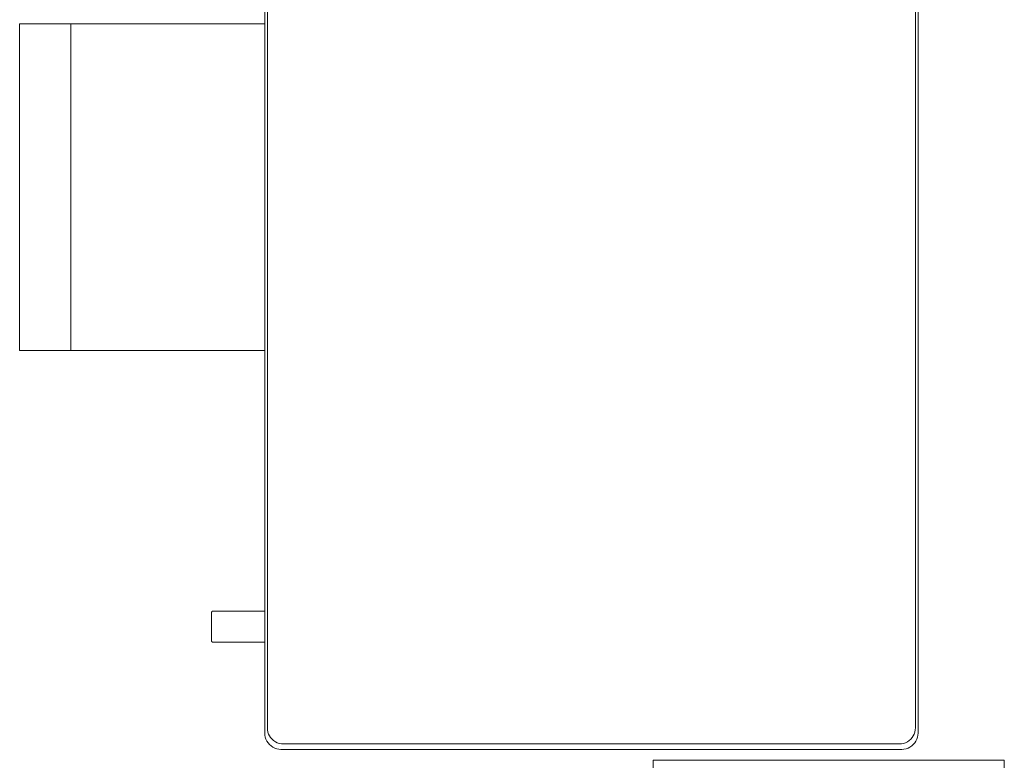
# Model space of a CAD drawing. Header units: millimetres. Extents: x -8931983 to 9630244, y 4 to 18563053.
# Tile 123 of 256: x 349108.184 to 349109.39, y 9281981.404 to 9281982.311. Entities that reach past the tile are written whole.
import ezdxf

# ---------------------------------------------------------------- set-up
doc = ezdxf.new("R2010")
doc.units = ezdxf.units.MM
doc.layers.add('0_TARRAJEO', color=32, linetype='Continuous', lineweight=0)
doc.layers.add('vereda', color=254, linetype='Continuous', lineweight=5)
doc.layers.add('LMOBILIARIO', color=252, linetype='Continuous', lineweight=5, true_color=0x898989)

# ---------------------------------------------------------------- blocks, each defined once
blk = doc.blocks.new('columnas bloque talleres')
at = {"layer": '0_TARRAJEO', "lineweight": 0, "elevation": 0}
blk.add_lwpolyline([(-5.615, -5.785), (-5.185, -5.785), (-5.185, -6.065), (-5.615, -6.065)], close=True, dxfattribs=at)
blk = doc.blocks.new('maquina de coser')
at = {"layer": 'LMOBILIARIO', "lineweight": 0}
for p, q in [((-0.0199, 1.0375), (-0.4199, 1.0375)), ((-0.7766, 0.864), (-0.7765, 0.8641)), ((-0.7766, 0.8636), (-0.7766, 0.864)), ((-0.7766, 0.8), (-0.7766, 0.8636)), ((-0.7765, 0.8641), (-0.7764, 0.8644)), ((-0.7764, 0.8644), (-0.7762, 0.8647)), ((-0.7762, 0.8647), (-0.7759, 0.8649)), ((-0.7759, 0.8649), (-0.7756, 0.8651)), ((-0.7756, 0.8651), (-0.7753, 0.8651)), ((-0.7753, 0.8651), (-0.7401, 0.8651)), ((-0.7398, 0.8651), (-0.7401, 0.8651)), ((-0.7395, 0.8649), (-0.7398, 0.8651)), ((-0.7392, 0.8647), (-0.7395, 0.8649)), ((-0.739, 0.8644), (-0.7392, 0.8647)), ((-0.7389, 0.8641), (-0.739, 0.8644)), ((-0.7388, 0.864), (-0.7389, 0.8641)), ((-0.7388, 0.8636), (-0.7388, 0.864)), ((-0.7388, 0.8), (-0.7388, 0.8636)), ((-0.9019, 0.7942), (-0.9, 0.7959)), ((-0.9, 0.7959), (-0.8978, 0.7973)), ((-0.8978, 0.7973), (-0.8955, 0.7985)), ((-0.8955, 0.7985), (-0.893, 0.7993)), ((-0.893, 0.7993), (-0.8905, 0.7998)), ((-0.8905, 0.7998), (-0.8879, 0.8)), ((-0.8891, 0.7952), (-0.8866, 0.7961)), ((-0.7766, 0.8), (-0.8879, 0.8)), ((-0.8866, 0.7961), (-0.8841, 0.7966)), ((-0.8841, 0.7966), (-0.8815, 0.7967)), ((0.5661, 0.7967), (-0.8815, 0.7967)), ((-0.7766, 0.8), (-0.7766, 0.807)), ((-0.7766, 0.8), (-0.7388, 0.8)), ((-0.7388, 0.8), (-0.7388, 0.807)), ((0.4651, 0.8), (-0.7388, 0.8)), ((-0.9076, 0.7827), (-0.9071, 0.7853)), ((-0.9071, 0.7853), (-0.9062, 0.7877)), ((-0.9062, 0.7877), (-0.9051, 0.7901)), ((-0.9051, 0.7901), (-0.9037, 0.7922)), ((-0.9037, 0.7922), (-0.9019, 0.7942)), ((-0.9005, 0.7821), (-0.8997, 0.7846)), ((-0.8997, 0.7846), (-0.8986, 0.7869)), ((-0.8986, 0.7869), (-0.8971, 0.789)), ((-0.8971, 0.789), (-0.8954, 0.791)), ((-0.8954, 0.791), (-0.8935, 0.7927)), ((-0.8935, 0.7927), (-0.8914, 0.7941)), ((-0.8914, 0.7941), (-0.8891, 0.7952)), ((-0.9078, 0.7801), (-0.9076, 0.7827)), ((-0.9078, 0.7801), (-0.9078, 0.0199)), ((-0.9012, 0.777), (-0.901, 0.7796)), ((-0.9012, 0.777), (-0.9012, 0.023)), ((-0.901, 0.7796), (-0.9005, 0.7821)), ((-0.9078, 0.0199), (-0.9076, 0.0173)), ((-0.9076, 0.0173), (-0.9071, 0.0147)), ((-0.9071, 0.0147), (-0.9062, 0.0123)), ((-0.9062, 0.0123), (-0.9051, 0.0099)), ((-0.9012, 0.023), (-0.901, 0.0204)), ((-0.901, 0.0204), (-0.9005, 0.0179)), ((-0.9005, 0.0179), (-0.8997, 0.0154)), ((-0.8997, 0.0154), (-0.8986, 0.0131)), ((-0.8986, 0.0131), (-0.8971, 0.011)), ((-0.9051, 0.0099), (-0.9037, 0.0078)), ((-0.9037, 0.0078), (-0.9019, 0.0058)), ((-0.9019, 0.0058), (-0.9, 0.0041)), ((-0.9, 0.0041), (-0.8978, 0.0027)), ((-0.8978, 0.0027), (-0.8955, 0.0015)), ((-0.8971, 0.011), (-0.8954, 0.009)), ((-0.8955, 0.0015), (-0.893, 0.0007)), ((-0.8954, 0.009), (-0.8935, 0.0073)), ((-0.8935, 0.0073), (-0.8914, 0.0059)), ((-0.893, 0.0007), (-0.8905, 0.0002)), ((-0.8914, 0.0059), (-0.8891, 0.0048)), ((-0.8905, 0.0002), (-0.8879, 0)), ((-0.8891, 0.0048), (-0.8866, 0.0039)), ((-0.8879, 0), (0.5725, 0)), ((-0.8866, 0.0039), (-0.8841, 0.0034)), ((-0.8841, 0.0034), (-0.8815, 0.0033)), ((-0.8815, 0.0033), (0.5661, 0.0033))]:
    blk.add_line(p, q, dxfattribs=at)
blk.add_lwpolyline([(-0.0199, 0.8), (-0.0199, 1.1), (-0.4199, 1.1), (-0.4199, 0.8)], dxfattribs=at)
blk = doc.blocks.new('bloque pg edf 04')
at = {"lineweight": 5, "rotation": 90}
blk.add_blockref('maquina de coser', (-5.3056, 30.2512, 20.5486), dxfattribs=at)
at = {"layer": 'vereda'}
blk.add_blockref('columnas bloque talleres', (-0.015, 35.115, 20.5486), dxfattribs=at)

msp = doc.modelspace()

# ---------------------------------------------------------------- block references
at = {"lineweight": 5}
msp.add_blockref('bloque pg edf 04', (349114.58967, 9281952.07449), dxfattribs=at)

doc.saveas('drawing.dxf')
